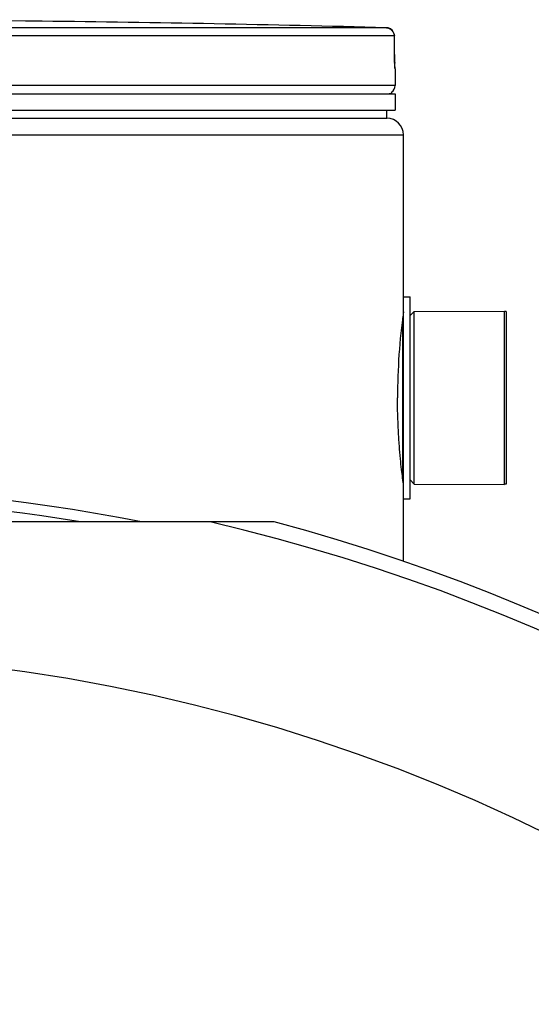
# Model space of a CAD drawing. Header units: millimetres. Extents: x 0 to 594, y 0 to 420.
# Tile 43 of 45: x 503.77 to 511.55, y 358.04 to 373.02. Entities that reach past the tile are written whole.
import ezdxf

# ---------------------------------------------------------------- set-up
doc = ezdxf.new("R2010")
doc.units = ezdxf.units.MM
doc.header["$LTSCALE"] = 32.67
doc.layers.get('0').update_dxf_attribs({"linetype": 'CONTINUOUS'})
doc.layers.add('01_GLOBAL', color=7, linetype='CONTINUOUS')
doc.layers.add('AXES_REF', color=7, linetype='CONTINUOUS')

msp = doc.modelspace()

# ---------------------------------------------------------------- linework, layer by layer
at = {"color": 9, "linetype": 'Continuous'}
for p, q in [((509.34752, 372.89347), (500.46735, 372.89347)), ((503.86236, 372.99435), (503.86236, 372.99443)), ((509.46911, 372.76851), (500.47365, 372.76851)), ((509.46911, 372.76851), (509.46927, 372.76954)), ((509.47089, 372.48749), (509.46911, 372.76851)), ((509.47089, 372.48749), (509.47103, 372.48824)), ((509.48185, 372.26815), (509.47964, 372.2682)), ((509.48185, 372.01528), (490.48185, 372.01528)), ((509.39138, 371.89528), (509.43185, 371.89528)), ((509.59435, 368.4827), (509.59435, 366.04787))]:
    msp.add_line(p, q, dxfattribs=at)
at = {"color": 7, "linetype": 'Continuous'}
for p, q in [((503.86342, 372.99433), (503.86236, 372.99435)), ((504.11241, 372.99133), (503.86342, 372.99433)), ((509.4711, 372.47744), (509.46927, 372.76932)), ((509.47132, 372.45673), (509.47106, 372.48305)), ((509.47161, 372.43676), (509.47125, 372.46219)), ((509.47205, 372.41344), (509.47152, 372.44204)), ((509.4726, 372.39108), (509.47196, 372.4177)), ((509.47319, 372.3712), (509.47248, 372.39567)), ((509.4737, 372.35648), (509.47308, 372.3748)), ((509.47423, 372.34311), (509.47358, 372.35978)), ((509.47476, 372.33114), (509.47411, 372.3461)), ((509.47528, 372.32058), (509.47463, 372.3338)), ((509.47621, 372.30452), (509.4749, 372.32818)), ((509.47621, 372.30452), (509.47578, 372.31147)), ((509.47688, 372.2952), (509.47621, 372.30452)), ((509.48185, 372.26815), (509.48185, 372.01528)), ((490.48185, 371.89028), (509.48185, 371.89028)), ((509.43185, 371.89028), (509.43185, 371.89528)), ((509.48185, 371.89028), (509.48185, 371.64028)), ((490.48185, 371.64028), (509.48185, 371.64028)), ((490.60687, 371.51528), (509.35683, 371.51528)), ((509.35685, 371.51528), (509.35685, 371.64028)), ((509.60685, 365.72779), (509.60685, 368.80278)), ((509.60685, 368.80278), (509.70685, 368.80278)), ((509.70685, 365.72779), (509.70685, 368.80278)), ((509.70685, 368.51528), (509.76935, 368.57778)), ((509.76935, 368.57778), (511.14435, 368.58403)), ((509.76935, 365.95278), (509.76935, 368.57778)), ((511.14435, 365.94654), (511.14435, 368.58402)), ((509.70685, 366.01528), (509.76935, 365.95278)), ((509.76935, 365.95278), (511.14435, 365.94653)), ((509.60685, 365.72778), (509.70685, 365.72778)), ((507.6432, 365.37778), (492.32049, 365.37778))]:
    msp.add_line(p, q, dxfattribs=at)
msp.add_lwpolyline([(509.47705, 372.29181), (509.4771, 372.29148), (509.47733, 372.28999), (509.47742, 372.28934), (509.47739, 372.28954), (509.47732, 372.29025), (509.47721, 372.29141), (509.47705, 372.29311), (509.47688, 372.2952)], dxfattribs=at)
for centre, radius, start, end in [((499.98185, 11.95278), 361.0625, 89.3842031, 90.6157969), ((499.98185, 11.95278), 361.06217, 88.5136254, 89.3445193), ((509.35685, 372.26815), 0.125, 0, 16.947851), ((509.35685, 372.01528), 0.125, 304.264363, 360), ((509.39935, 371.89528), 0.0325, 0, 31.378292), ((519.1866, 367.2622), 9.66966, 172.202568, 179.981728), ((499.98185, 336.69028), 29.2375, 78.869548, 101.130452), ((499.98185, 336.69028), 29.69291, 14.952586, 75.047414)]:
    msp.add_arc(centre, radius, start, end, dxfattribs=at)
at = {"color": 9, "linetype": 'Continuous'}
for centre, radius, start, end in [((509.34433, 372.77461), 0.1189, 80.773033, 88.461619), ((509.34364, 372.76983), 0.12373, 79.084278, 80.814718), ((509.34305, 372.76693), 0.12669, 73.520916, 79.070673), ((509.34247, 372.76488), 0.12881, 71.979656, 73.533497), ((509.3421, 372.76378), 0.12998, 65.347061, 71.974531), ((509.34244, 372.76445), 0.12923, 58.802042, 65.35741), ((513.80773, 372.50893), 4.33689, 180.28324, 182.053212), ((499.98185, 336.69028), 29.07206, 80.6714, 99.3286), ((499.98185, 336.69028), 29.45669, 13.122362, 76.877638)]:
    msp.add_arc(centre, radius, start, end, dxfattribs=at)
at = {"color": 7, "linetype": 'Continuous'}
msp.add_open_spline([(509.34753, 372.89347), (509.40542, 372.89196), (509.46874, 372.82744), (509.46927, 372.76954)], degree=3, dxfattribs=at)
at = {"color": 9, "linetype": 'Continuous'}
msp.add_open_spline([(509.46911, 372.76851), (509.46911, 372.80921), (509.44418, 372.8539), (509.40938, 372.87499)], degree=3, dxfattribs=at)
for points, knots in [([(509.47964, 372.2682), (509.47215, 372.2684), (509.48379, 372.31405), (509.47439, 372.33252), (509.47362, 372.35355)], [0, 0, 0, 0, 0.26264673, 1, 1, 1, 1]), ([(509.47964, 372.2682), (509.47964, 372.27208), (509.47924, 372.27987), (509.4781, 372.28758), (509.47735, 372.29142)], [0, 0, 0, 0, 0.49773219, 1, 1, 1, 1])]:
    msp.add_open_spline(points, degree=3, knots=knots, dxfattribs=at)
at = {"color": 7, "linetype": 'Continuous'}
msp.add_open_spline([(509.60685, 365.95278), (509.61039, 365.94506), (509.59455, 366.01739), (509.59572, 366.05414), (509.57546, 366.19415), (509.56097, 366.34662), (509.54309, 366.54583), (509.52352, 366.85374), (509.51694, 367.09769), (509.51694, 367.26528)], degree=3, knots=[0, 0, 0, 0, 0.01937139, 0.07665479, 0.16944923, 0.29400449, 0.44547171, 0.61808707, 1, 1, 1, 1], dxfattribs=at)
at = {"layer": '01_GLOBAL', "color": 7, "linetype": 'Continuous'}
for p, q in [((490.60687, 371.51528), (509.35683, 371.51528)), ((509.60685, 368.80278), (509.60685, 371.26528)), ((509.60685, 364.77955), (509.60685, 365.72779))]:
    msp.add_line(p, q, dxfattribs=at)
at = {"layer": '01_GLOBAL', "color": 9, "linetype": 'Continuous'}
msp.add_line((490.35685, 371.26528), (509.60685, 371.26528), dxfattribs=at)
at = {"layer": '01_GLOBAL', "color": 7, "linetype": 'Continuous'}
msp.add_arc((509.35685, 371.26528), 0.25, 0, 90, dxfattribs=at)
at = {"layer": 'AXES_REF', "color": 7, "linetype": 'Continuous'}
for p, q in [((511.16935, 368.57778), (511.14435, 368.57778)), ((511.16935, 368.57778), (511.16935, 365.95278)), ((511.16935, 365.95278), (511.14435, 365.95278))]:
    msp.add_line(p, q, dxfattribs=at)
at = {"layer": 'AXES_REF', "color": 9, "linetype": 'Continuous'}
msp.add_arc((499.98185, 336.69028), 26.68841, 94.026589, 85.973411, dxfattribs=at)

doc.saveas('drawing.dxf')
